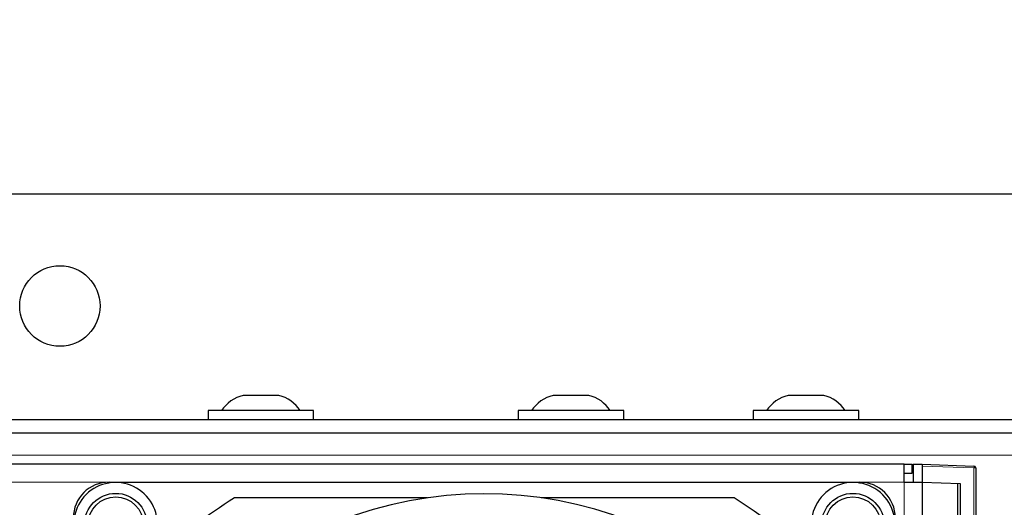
# Model space of a CAD drawing. Header units: millimetres. Extents: x 5 to 418, y 2 to 292.
# Tile 44 of 50: x 74 to 102, y 234 to 248. Entities that reach past the tile are written whole.
import ezdxf

# ---------------------------------------------------------------- set-up
doc = ezdxf.new("R2010")
doc.units = ezdxf.units.MM
doc.layers.add('SLD-0', color=7, linetype='Continuous')
doc.styles.add('SLDTEXTSTYLE1', font='TXT', dxfattribs={"width": 0.605})
doc.dimstyles.new('SLDDIMSTYLE0', dxfattribs={"dimtxt": 3.5, "dimasz": 3.5, "dimexe": 0, "dimexo": 0.0625, "dimgap": 0.875, "dimtad": 1, "dimlfac": 4, "dimrnd": 1e-09, "dimzin": 12, "dimdsep": 46, "dimtxsty": 'SLDTEXTSTYLE1', "dimsah": 1, "dimcen": 0.09, "dimadec": 0, "dimazin": 3, "dimtfac": 1, "dimtofl": 0, "dimtmove": 0, "dimatfit": 3, "dimfxl": 1, "dimfrac": 2, "dimtolj": 1, "dimtzin": 12, "dimarcsym": 0})

# ---------------------------------------------------------------- blocks, each defined once
blk = doc.blocks.new('_D')
at = {"layer": 'SLD-0', "color": 7}
for p, q in [((41.196, 241.631), (41.196, 260.881)), ((139.196, 241.631), (139.196, 260.881)), ((139.196, 259.881), (41.196, 259.881))]:
    blk.add_line(p, q, dxfattribs=at)
for points in [[(41.196, 259.881), (44.696, 259.421), (44.696, 260.341)], [(139.196, 259.881), (135.696, 260.341), (135.696, 259.421)]]:
    blk.add_solid(points, dxfattribs=at)
at = {"layer": 'SLD-0', "color": 7, "insert": (86.186, 264.393), "char_height": 3.5, "attachment_point": 1, "style": 'SLDTEXTSTYLE1'}
blk.add_mtext('392', dxfattribs=at)

msp = doc.modelspace()

# ---------------------------------------------------------------- linework, layer by layer
at = {"color": 7, "linetype": 'Continuous', "lineweight": 25}
for p, q in [((137.9461, 242.8815), (42.4461, 242.8815)), ((81.3211, 237.2565), (80.3211, 237.2565)), ((89.9961, 237.2565), (88.9961, 237.2565)), ((96.5711, 237.2565), (95.5711, 237.2565)), ((79.3461, 236.8315), (79.3461, 236.5815)), ((82.2961, 236.8315), (79.3461, 236.8315)), ((82.2961, 236.5815), (82.2961, 236.8315)), ((88.0211, 236.8315), (88.0211, 236.5815)), ((90.9711, 236.8315), (88.0211, 236.8315)), ((90.9711, 236.5815), (90.9711, 236.8315)), ((94.5961, 236.8315), (94.5961, 236.5815)), ((97.5461, 236.8315), (94.5961, 236.8315)), ((97.5461, 236.5815), (97.5461, 236.8315)), ((49.9461, 236.5815), (130.4461, 236.5815)), ((49.9461, 236.2065), (130.4461, 236.2065)), ((98.8211, 235.3315), (50.8211, 235.3315)), ((98.8211, 234.8315), (98.8211, 235.3315)), ((98.8211, 235.3315), (99.0461, 235.3315)), ((99.0461, 235.0815), (99.0461, 235.3315)), ((99.0711, 235.3315), (99.3211, 235.3315)), ((99.0711, 235.3315), (99.0711, 234.8315)), ((99.3211, 235.3315), (100.7728, 235.2808)), ((99.3211, 235.3315), (99.3211, 234.8315)), ((98.8211, 235.0815), (99.0461, 235.0815)), ((100.8211, 235.2308), (100.8211, 232.7041)), ((76.5711, 234.8315), (97.5711, 234.8315)), ((98.8211, 234.8315), (99.3211, 234.8315)), ((99.3211, 234.8315), (100.3874, 234.7942)), ((99.3211, 234.8315), (99.3211, 211.8315)), ((100.3211, 233.4164), (100.3211, 234.7965)), ((100.3874, 234.7942), (100.3874, 233.4187)), ((85.4823, 234.394), (80.0779, 234.394)), ((94.0642, 234.394), (88.6598, 234.394))]:
    msp.add_line(p, q, dxfattribs=at)
at = {"color": 7, "linetype": 'Continuous', "lineweight": 18}
for p, q in [((128.9461, 235.5815), (51.4461, 235.5815)), ((100.7728, 235.2308), (99.3211, 235.2815)), ((100.7728, 232.7041), (100.7728, 235.2308)), ((100.8211, 235.2308), (100.7728, 235.2308)), ((76.5711, 234.8315), (73.0711, 234.8315)), ((98.8211, 234.8315), (97.5711, 234.8315)), ((98.8211, 211.8315), (98.8211, 234.8315))]:
    msp.add_line(p, q, dxfattribs=at)
at = {"color": 7, "linetype": 'Continuous', "lineweight": 25}
for centre, radius in [((75.1961, 239.7565), 1.125), ((76.7586, 233.644), 0.875), ((97.3836, 233.644), 0.875), ((76.7586, 233.644), 0.775), ((97.3836, 233.644), 0.775)]:
    msp.add_circle(centre, radius, dxfattribs=at)
for centre, radius, start, end in [((80.5586, 236.2851), 1, 103.74131, 146.88111), ((81.0835, 236.2851), 1, 33.11889, 76.25869), ((89.2336, 236.2851), 1, 103.74131, 146.88111), ((89.7585, 236.2851), 1, 33.11889, 76.25869), ((95.8086, 236.2851), 1, 103.74131, 146.88111), ((96.3335, 236.2851), 1, 33.11889, 76.25869), ((100.7711, 235.2308), 0.05, 0, 88), ((76.5711, 233.8315), 1, 90, 180), ((76.7523, 233.6502), 1.1716, 350, 270), ((97.3898, 233.6502), 1.1716, 270, 197.91104), ((97.5711, 233.8315), 1, 0, 90), ((87.0711, 223.3315), 11.176, 46.25568, 133.86052), ((87.0711, 223.3315), 13.0875, 122.29889, 134.03181), ((87.0711, 223.3315), 13.0875, 45.98193, 57.70111)]:
    msp.add_arc(centre, radius, start, end, dxfattribs=at)
at = {"color": 7, "linetype": 'Continuous', "lineweight": 18}
msp.add_arc((100.4147, 235.2558), 0.3589, 356.00839, 3.99161, dxfattribs=at)

# ---------------------------------------------------------------- dimensions: what is measured, and where the dimension line sits
at = {"layer": 'SLD-0', "color": 7}
dim = msp.add_linear_dim(base=(41.1961, 259.8815), p1=(139.1961, 241.6315), p2=(41.1961, 241.6315), dimstyle='SLDDIMSTYLE0', dxfattribs=at)
dim.commit()
dim.dimension.update_dxf_attribs({"geometry": '_D', "text_midpoint": (90.1961, 259.8815), "dimtype": 160})

doc.saveas('drawing.dxf')
